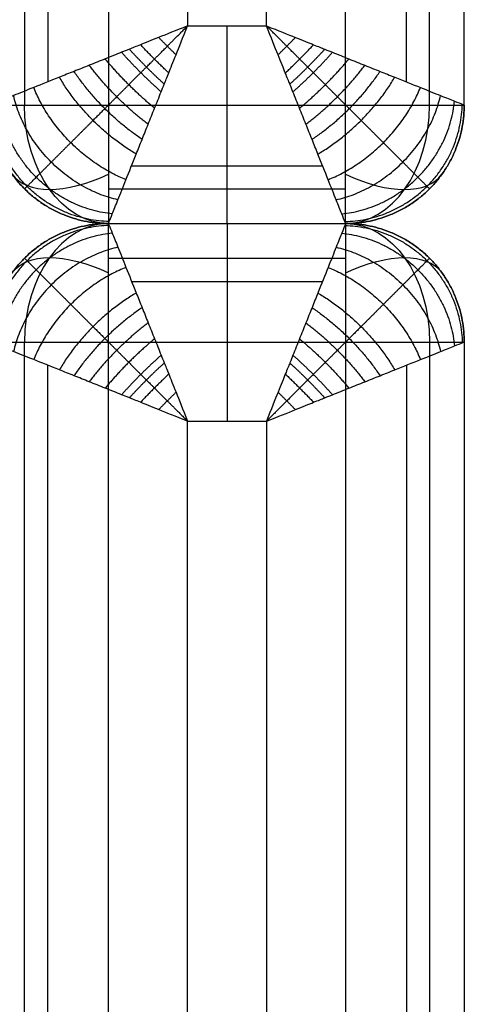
# Model space of a CAD drawing. Header units: millimetres. Extents: x 12777 to 15777, y -24570 to -21570.
# Tile 62 of 82: x 15665 to 15777, y -23268 to -23018. Entities that reach past the tile are written whole.
import ezdxf

# ---------------------------------------------------------------- set-up
doc = ezdxf.new("R2010")
doc.units = ezdxf.units.MM
doc.layers.add('compo8', color=7, linetype='Continuous', true_color=0x000000)

msp = doc.modelspace()

# ---------------------------------------------------------------- linework, layer by layer
at = {"layer": 'compo8'}
for p, q in [((15727.02, -23019.98), (15727.02, -21669.98)), ((15747.02, -23039.98, -750), (15747.02, -21669.98, -750)), ((15687.02, -21739.98, -750), (15687.02, -23039.98, -750)), ((15707.02, -21739.98), (15707.02, -23019.98)), ((15707.02, -23019.98), (15727.02, -23019.98)), ((15687.02, -23039.98, -750), (15747.02, -23039.98, -750)), ((15687.02, -23099.97, -750), (15747.02, -23099.97, -750)), ((15687.02, -24399.97, -750), (15687.02, -23099.97, -750)), ((15747.02, -23099.97, -750), (15747.02, -24469.97, -750)), ((15707.02, -24399.97), (15707.02, -23119.97)), ((15707.02, -23119.97), (15727.02, -23119.97)), ((15727.02, -23119.97), (15727.02, -24469.97))]:
    msp.add_line(p, q, dxfattribs=at)
at = {"layer": 'compo8', "extrusion": (0.707107, 0, -0.707107)}
msp.add_arc((-23039.98, 10583.28, 11601.52), 30, 180, 270, dxfattribs=at)
at = {"layer": 'compo8', "extrusion": (0, -1, 0)}
msp.add_arc((15747.02, -720, 23039.98), 30, 270, 0, dxfattribs=at)
at = {"layer": 'compo8', "extrusion": (0.707107, 0, 0.707107)}
msp.add_arc((-23039.98, -11643.94, 10625.71), 30, 180, 270, dxfattribs=at)
at = {"layer": 'compo8', "extrusion": (0.503912, -0.701531, 0.503912)}
msp.add_arc((-700.63, -14663.17, 23705.33), 30, 179.9968, 250.1049, dxfattribs=at)
at = {"layer": 'compo8', "extrusion": (-0.503912, -0.701531, 0.503912)}
msp.add_arc((26230.98, -5422.18, 7865.35), 30, 289.8951, 0.0032, dxfattribs=at)
at = {"layer": 'compo8', "extrusion": (-0.707107, 1.6626e-06, 0.707107)}
msp.add_arc((23099.94, 10583.32, -11601.56), 30, 180, 270, dxfattribs=at)
at = {"layer": 'compo8', "extrusion": (-0.707107, 1.6626e-06, -0.707107)}
msp.add_arc((23099.94, -11643.98, -10625.75), 30, 180, 270, dxfattribs=at)
at = {"layer": 'compo8', "extrusion": (-0.503913, -0.70153, -0.503912)}
msp.add_arc((26217.27, 4220.54, 8663.25), 30, 179.9968, 250.1049, dxfattribs=at)
at = {"layer": 'compo8', "extrusion": (0.50391, -0.701533, -0.503912)}
msp.add_arc((-686.83, 13461.55, 24503.28), 30, 289.8951, 0.0032, dxfattribs=at)
at = {"layer": 'compo8', "extrusion": (-2.35127e-06, -1, 6.0633e-14)}
msp.add_arc((15747.08, -720, 23099.94), 30, 270, 0, dxfattribs=at)
at = {"layer": 'compo8'}
for points in [[(15762.38, -23034.13, -14.64), (15762.38, -22352.05, -14.64), (15762.38, -21669.98, -14.64)], [(15768.24, -23039.98, -741.21), (15768.24, -22354.98, -741.21), (15768.24, -21669.98, -741.21)], [(15777.02, -23039.98, -720), (15777.02, -22354.98, -720), (15777.02, -21669.98, -720)], [(15777.02, -23039.98, -50), (15777.02, -22354.98, -50), (15777.02, -21669.98, -50)], [(15777.02, -23039.98, -375), (15777.02, -22354.98, -375), (15777.02, -21669.98, -375)], [(15665.81, -21739.98, -741.21), (15665.81, -22389.98, -741.21), (15665.81, -23039.98, -741.21)], [(15671.67, -21739.98, -14.64), (15671.67, -22387.05, -14.64), (15671.67, -23034.13, -14.64)], [(15777.02, -23039.98, -720), (15777.02, -23039.98, -385), (15777.02, -23039.98, -50)], [(15692.88, -23055.34, -14.64), (15717.02, -23055.34, -14.64), (15741.17, -23055.34, -14.64)], [(15665.81, -23061.2, -50), (15665.81, -23061.2, -385), (15665.81, -23061.2, -720)], [(15687.02, -23061.2, -741.21), (15717.02, -23061.2, -741.21), (15747.02, -23061.2, -741.21)], [(15768.24, -23061.2, -720), (15768.24, -23061.2, -385), (15768.24, -23061.2, -50)], [(15687.02, -23069.97, -50), (15687.02, -23069.97, -385), (15687.02, -23069.97, -720)], [(15687.02, -23069.97, -50), (15717.02, -23069.97, -50), (15747.02, -23069.97, -50)], [(15687.02, -23069.97, -720), (15717.02, -23069.97, -720), (15747.02, -23069.97, -720)], [(15687.02, -23069.97, -375), (15717.02, -23069.97, -375), (15747.02, -23069.97, -375)], [(15687.02, -23069.98, -50), (15687.02, -23069.98, -385), (15687.02, -23069.98, -720)], [(15687.02, -23069.98, -50), (15717.02, -23069.98, -50), (15747.02, -23069.98, -50)], [(15687.02, -23069.98, -720), (15717.02, -23069.98, -720), (15747.02, -23069.98, -720)], [(15687.02, -23069.98, -375), (15717.02, -23069.98, -375), (15747.02, -23069.98, -375)], [(15717.02, -23069.97, -50), (15717.02, -23069.97, -385), (15717.02, -23069.97, -720)], [(15717.02, -23069.98, -50), (15717.02, -23069.98, -385), (15717.02, -23069.98, -720)], [(15747.02, -23069.97, -720), (15747.02, -23069.97, -385), (15747.02, -23069.97, -50)], [(15747.02, -23069.98, -720), (15747.02, -23069.98, -385), (15747.02, -23069.98, -50)], [(15665.81, -23078.76, -50), (15665.81, -23078.76, -385), (15665.81, -23078.76, -720)], [(15687.02, -23078.76, -741.21), (15717.02, -23078.76, -741.21), (15747.02, -23078.76, -741.21)], [(15768.24, -23078.76, -720), (15768.24, -23078.76, -385), (15768.24, -23078.76, -50)], [(15692.88, -23084.62, -14.64), (15717.02, -23084.62, -14.64), (15741.17, -23084.62, -14.64)], [(15665.81, -24399.97, -741.21), (15665.81, -23749.97, -741.21), (15665.81, -23099.97, -741.21)], [(15768.24, -23099.97, -741.21), (15768.24, -23784.97, -741.21), (15768.23, -24469.97, -741.21)], [(15777.02, -23099.97, -720), (15777.02, -23784.97, -720), (15777.02, -24469.97, -720)], [(15777.02, -23099.97, -720), (15777.02, -23099.97, -385), (15777.02, -23099.97, -50)], [(15777.02, -23099.97, -50), (15777.02, -23784.97, -50), (15777.02, -24469.97, -50)], [(15777.02, -23099.97, -375), (15777.02, -23784.97, -375), (15777.02, -24469.97, -375)], [(15671.67, -24399.97, -14.64), (15671.67, -23752.9, -14.64), (15671.67, -23105.83, -14.64)], [(15762.38, -23105.83, -14.64), (15762.38, -23787.9, -14.64), (15762.38, -24469.97, -14.64)]]:
    msp.add_open_spline(points, degree=2, dxfattribs=at)
for points, knots in [([(15707.02, -23019.98), (15704.02, -23021.16, -0.01), (15699.27, -23023.06, -0.5), (15694.85, -23024.84, -1.46), (15692.18, -23025.92, -2.24), (15689.56, -23026.97, -3.11), (15686.17, -23028.31, -4.48), (15682.18, -23029.92, -6.53), (15678.3, -23031.48, -8.98), (15673.47, -23033.4, -12.72), (15668.12, -23035.55, -18.14), (15662.96, -23037.61, -25.79), (15659.35, -23039.06, -34.09), (15657.41, -23039.83, -42.26), (15657.02, -23039.98, -47.61), (15657.02, -23039.98, -50)], [-32.905402, -32.905402, -32.905402, -32.905402, -31.848308, -30.791215, -29.734122, -28.677029, -26.240684, -23.804339, -21.417407, -19.030475, -14.489611, -10.27234, -6.409019, -2.873393, 0, 0, 0, 0]), ([(15687.02, -23069.98, -50), (15687.02, -23069.98, -47.61), (15687.18, -23069.6, -42.26), (15687.95, -23067.66, -34.09), (15689.4, -23064.05, -25.79), (15691.46, -23058.89, -18.14), (15693.6, -23053.54, -12.72), (15695.53, -23048.7, -8.98), (15697.08, -23044.83, -6.53), (15698.69, -23040.84, -4.48), (15700.04, -23037.44, -3.11), (15701.08, -23034.83, -2.24), (15702.17, -23032.15, -1.46), (15703.95, -23027.73, -0.5), (15705.84, -23022.98, -0.01), (15707.02, -23019.98)], [0, 0, 0, 0, 2.873393, 6.409019, 10.27234, 14.489611, 19.030475, 21.417407, 23.804339, 26.240684, 28.677029, 29.734122, 30.791215, 31.848308, 32.905402, 32.905402, 32.905402, 32.905402]), ([(15747.02, -23069.98, -50), (15747.02, -23069.98, -47.61), (15746.87, -23069.6, -42.26), (15746.1, -23067.66, -34.09), (15744.65, -23064.05, -25.79), (15742.59, -23058.89, -18.14), (15740.44, -23053.54, -12.72), (15738.52, -23048.7, -8.98), (15736.96, -23044.83, -6.53), (15735.35, -23040.84, -4.48), (15734.01, -23037.44, -3.11), (15732.96, -23034.83, -2.24), (15731.88, -23032.15, -1.46), (15730.1, -23027.73, -0.5), (15728.2, -23022.98, -0.01), (15727.02, -23019.98)], [0, 0, 0, 0, 2.873393, 6.409019, 10.27234, 14.489611, 19.030475, 21.417407, 23.804339, 26.240684, 28.677029, 29.734122, 30.791215, 31.848308, 32.905402, 32.905402, 32.905402, 32.905402]), ([(15727.02, -23019.98), (15730.02, -23021.16, -0.01), (15734.77, -23023.06, -0.5), (15739.19, -23024.84, -1.46), (15741.87, -23025.92, -2.24), (15744.48, -23026.97, -3.11), (15747.88, -23028.31, -4.48), (15751.87, -23029.92, -6.53), (15755.74, -23031.48, -8.98), (15760.58, -23033.4, -12.72), (15765.93, -23035.55, -18.14), (15771.09, -23037.61, -25.79), (15774.7, -23039.06, -34.09), (15776.64, -23039.83, -42.26), (15777.02, -23039.98, -47.61), (15777.02, -23039.98, -50)], [-32.905402, -32.905402, -32.905402, -32.905402, -31.848308, -30.791215, -29.734122, -28.677029, -26.240684, -23.804339, -21.417407, -19.030475, -14.489611, -10.27234, -6.409019, -2.873393, 0, 0, 0, 0]), ([(15687.02, -23069.97, -50), (15687.02, -23069.97, -47.61), (15687.18, -23070.36, -42.26), (15687.95, -23072.3, -34.09), (15689.4, -23075.9, -25.79), (15691.46, -23081.07, -18.14), (15693.6, -23086.42, -12.72), (15695.53, -23091.25, -8.98), (15697.08, -23095.13, -6.53), (15698.69, -23099.12, -4.48), (15700.04, -23102.51, -3.11), (15701.08, -23105.13, -2.24), (15702.17, -23107.8, -1.46), (15703.95, -23112.22, -0.5), (15705.84, -23116.97, -0.01), (15707.02, -23119.97)], [0, 0, 0, 0, 2.873393, 6.409019, 10.27234, 14.489611, 19.030475, 21.417407, 23.804339, 26.240684, 28.677029, 29.734122, 30.791215, 31.848308, 32.905402, 32.905402, 32.905402, 32.905402]), ([(15747.02, -23069.97, -50), (15747.02, -23069.97, -47.61), (15746.87, -23070.36, -42.26), (15746.1, -23072.3, -34.09), (15744.65, -23075.9, -25.79), (15742.59, -23081.07, -18.14), (15740.44, -23086.42, -12.72), (15738.52, -23091.25, -8.98), (15736.96, -23095.13, -6.53), (15735.35, -23099.12, -4.48), (15734.01, -23102.51, -3.11), (15732.96, -23105.13, -2.24), (15731.88, -23107.8, -1.46), (15730.1, -23112.22, -0.5), (15728.2, -23116.97, -0.01), (15727.02, -23119.97)], [0, 0, 0, 0, 2.873393, 6.409019, 10.27234, 14.489611, 19.030475, 21.417407, 23.804339, 26.240684, 28.677029, 29.734122, 30.791215, 31.848308, 32.905402, 32.905402, 32.905402, 32.905402]), ([(15707.02, -23119.97), (15704.02, -23118.79, -0.01), (15699.27, -23116.9, -0.5), (15694.85, -23115.11, -1.46), (15692.18, -23114.03, -2.24), (15689.56, -23112.99, -3.11), (15686.17, -23111.64, -4.48), (15682.18, -23110.03, -6.53), (15678.3, -23108.48, -8.98), (15673.47, -23106.55, -12.72), (15668.12, -23104.41, -18.14), (15662.96, -23102.35, -25.79), (15659.35, -23100.9, -34.09), (15657.41, -23100.13, -42.26), (15657.02, -23099.97, -47.61), (15657.02, -23099.97, -50)], [-32.905402, -32.905402, -32.905402, -32.905402, -31.848308, -30.791215, -29.734122, -28.677029, -26.240684, -23.804339, -21.417407, -19.030475, -14.489611, -10.27234, -6.409019, -2.873393, 0, 0, 0, 0]), ([(15727.02, -23119.97), (15730.02, -23118.79, -0.01), (15734.77, -23116.9, -0.5), (15739.19, -23115.11, -1.46), (15741.87, -23114.03, -2.24), (15744.48, -23112.99, -3.11), (15747.88, -23111.64, -4.48), (15751.87, -23110.03, -6.53), (15755.74, -23108.48, -8.98), (15760.58, -23106.55, -12.72), (15765.93, -23104.41, -18.14), (15771.09, -23102.35, -25.79), (15774.7, -23100.9, -34.09), (15776.64, -23100.13, -42.26), (15777.02, -23099.97, -47.61), (15777.02, -23099.97, -50)], [-32.905402, -32.905402, -32.905402, -32.905402, -31.848308, -30.791215, -29.734122, -28.677029, -26.240684, -23.804339, -21.417407, -19.030475, -14.489611, -10.27234, -6.409019, -2.873393, 0, 0, 0, 0])]:
    msp.add_open_spline(points, degree=3, knots=knots, dxfattribs=at)
for points in [[(15665.81, -23061.2, -50), (15665.81, -23061.2, -47.01), (15666.29, -23060.71, -40.37), (15668.61, -23058.4, -30.68), (15672.54, -23054.47, -21.75), (15677.53, -23049.48, -14.41), (15682.19, -23044.82, -9.71), (15686.11, -23040.9, -6.68), (15689.13, -23037.88, -4.77), (15692.15, -23034.86, -3.23), (15694.63, -23032.37, -2.22), (15696.53, -23030.48, -1.59), (15698.45, -23028.56, -1.07), (15701.6, -23025.41, -0.44), (15704.94, -23022.07, -0.07), (15707.02, -23019.98)], [(15768.24, -23061.2, -50), (15768.24, -23061.2, -47.01), (15767.75, -23060.71, -40.37), (15765.43, -23058.4, -30.68), (15761.51, -23054.47, -21.75), (15756.52, -23049.48, -14.41), (15751.86, -23044.82, -9.71), (15747.94, -23040.9, -6.68), (15744.92, -23037.88, -4.77), (15741.89, -23034.86, -3.23), (15739.41, -23032.37, -2.22), (15737.52, -23030.48, -1.59), (15735.6, -23028.56, -1.07), (15732.45, -23025.41, -0.44), (15729.11, -23022.07, -0.07), (15727.02, -23019.98)], [(15665.81, -23078.76, -50), (15665.81, -23078.76, -47.01), (15666.29, -23079.24, -40.37), (15668.61, -23081.56, -30.68), (15672.54, -23085.49, -21.75), (15677.53, -23090.48, -14.41), (15682.19, -23095.14, -9.71), (15686.11, -23099.06, -6.68), (15689.13, -23102.08, -4.77), (15692.15, -23105.1, -3.23), (15694.63, -23107.58, -2.22), (15696.53, -23109.48, -1.59), (15698.45, -23111.4, -1.07), (15701.6, -23114.55, -0.44), (15704.94, -23117.89, -0.07), (15707.02, -23119.97)], [(15768.24, -23078.76, -50), (15768.24, -23078.76, -47.01), (15767.75, -23079.24, -40.37), (15765.43, -23081.56, -30.68), (15761.51, -23085.49, -21.75), (15756.52, -23090.48, -14.41), (15751.86, -23095.14, -9.71), (15747.94, -23099.06, -6.68), (15744.92, -23102.08, -4.77), (15741.89, -23105.1, -3.23), (15739.41, -23107.58, -2.22), (15737.52, -23109.48, -1.59), (15735.59, -23111.4, -1.07), (15732.45, -23114.55, -0.44), (15729.11, -23117.89, -0.07), (15727.02, -23119.97)]]:
    msp.add_rational_spline(points, [0.853553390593, 0.853551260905, 0.856311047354, 0.869556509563, 0.891702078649, 0.918492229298, 0.940825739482, 0.957180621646, 0.968430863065, 0.978144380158, 0.984686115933, 0.988906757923, 0.991508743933, 0.993769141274, 0.995046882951, 0.995628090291], degree=3, knots=[0, 0, 0, 0, 2.873393, 6.409019, 10.27234, 14.489611, 19.030475, 21.417407, 23.804339, 26.240684, 28.677029, 29.734122, 30.791215, 31.848308, 32.905402, 32.905402, 32.905402, 32.905402], dxfattribs=at)
for points, weights in [([(15717.02, -23069.98, -50), (15717.02, -23069.98), (15717.02, -23019.98)], [1, 0.707106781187, 1]), ([(15702.28, -23031.86, -1.43), (15698.6, -23028.41, -0.66), (15695.14, -23024.73, -1.43)], [1, 0.982903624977, 1]), ([(15704.13, -23027.28, -0.54), (15701.9, -23025.11, -0.37), (15699.72, -23022.88, -0.54)], [1, 0.987423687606, 1]), ([(15729.92, -23027.28, -0.54), (15732.15, -23025.11, -0.37), (15734.32, -23022.88, -0.54)], [1, 0.987423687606, 1]), ([(15731.76, -23031.86, -1.43), (15735.44, -23028.41, -0.66), (15738.9, -23024.73, -1.43)], [1, 0.982903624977, 1]), ([(15700.36, -23036.65, -2.86), (15695.06, -23031.95, -1.2), (15690.36, -23026.65, -2.86)], [1, 0.971818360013, 1]), ([(15701.14, -23034.69, -2.21), (15696.53, -23030.48, -0.93), (15692.32, -23025.87, -2.21)], [1, 0.977700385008, 1]), ([(15732.91, -23034.69, -2.21), (15737.52, -23030.48, -0.93), (15741.73, -23025.87, -2.21)], [1, 0.977700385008, 1]), ([(15733.69, -23036.65, -2.86), (15738.99, -23031.95, -1.2), (15743.69, -23026.65, -2.86)], [1, 0.971818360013, 1]), ([(15697.08, -23044.84, -6.62), (15688.57, -23038.43, -2.95), (15682.17, -23029.93, -6.62)], [1, 0.936182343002, 1]), ([(15698.7, -23040.81, -4.54), (15691.87, -23035.14, -1.95), (15686.2, -23028.31, -4.54)], [1, 0.955716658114, 1]), ([(15735.35, -23040.81, -4.54), (15742.18, -23035.14, -1.95), (15747.85, -23028.31, -4.54)], [1, 0.955716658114, 1]), ([(15736.97, -23044.84, -6.62), (15745.47, -23038.43, -2.95), (15751.88, -23029.93, -6.62)], [1, 0.936182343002, 1]), ([(15695.54, -23048.68, -9.06), (15685.23, -23041.78, -4.21), (15678.33, -23031.47, -9.06)], [1, 0.913894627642, 1]), ([(15738.51, -23048.68, -9.06), (15748.82, -23041.78, -4.21), (15755.72, -23031.47, -9.06)], [1, 0.913894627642, 1]), ([(15694.06, -23052.39, -11.92), (15681.76, -23045.25, -5.85), (15674.62, -23032.95, -11.92)], [1, 0.888807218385, 1]), ([(15739.99, -23052.39, -11.92), (15752.29, -23045.25, -5.85), (15759.43, -23032.95, -11.92)], [1, 0.888807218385, 1]), ([(15691.47, -23058.88, -18.58), (15674.74, -23052.27, -10.4), (15668.13, -23035.54, -18.58)], [1, 0.835128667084, 1]), ([(15742.58, -23058.88, -18.58), (15759.31, -23052.27, -10.4), (15765.92, -23035.54, -18.58)], [1, 0.835128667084, 1]), ([(15687.02, -23069.98, -720), (15657.02, -23069.98, -720), (15657.02, -23039.98, -720)], [1, 0.707106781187, 1]), ([(15657.02, -23039.98, -720), (15657.02, -23039.98, -750), (15687.02, -23039.98, -750)], [1, 0.707106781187, 1]), ([(15657.02, -23039.98, -50), (15657.02, -23069.98, -50), (15687.02, -23069.98, -50)], [1, 0.707106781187, 1]), ([(15687.02, -23069.98, -385), (15657.02, -23069.98, -385), (15657.02, -23039.98, -385)], [1, 0.707106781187, 1]), ([(15687.23, -23069.47, -42.86), (15658.13, -23068.88, -38.75), (15657.54, -23039.78, -42.86)], [1, 0.714264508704, 1]), ([(15688.01, -23067.52, -34.49), (15661.99, -23065.01, -26.81), (15659.49, -23039, -34.49)], [1, 0.740352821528, 1]), ([(15689.42, -23063.98, -26.25), (15667.89, -23059.12, -17.24), (15663.03, -23037.58, -26.25)], [1, 0.782853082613, 1]), ([(15687.02, -23039.98, -750), (15687.02, -23069.98, -750), (15687.02, -23069.98, -720)], [1, 0.707106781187, 1]), ([(15717.02, -23069.98, -720), (15717.02, -23069.98, -750), (15717.02, -23039.98, -750)], [1, 0.707106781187, 1]), ([(15744.62, -23063.98, -26.25), (15766.16, -23059.12, -17.24), (15771.02, -23037.58, -26.25)], [1, 0.782853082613, 1]), ([(15746.04, -23067.52, -34.49), (15772.05, -23065.01, -26.81), (15774.56, -23039, -34.49)], [1, 0.740352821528, 1]), ([(15746.82, -23069.47, -42.86), (15775.92, -23068.88, -38.75), (15776.51, -23039.78, -42.86)], [1, 0.714264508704, 1]), ([(15777.02, -23039.98, -720), (15777.02, -23069.98, -720), (15747.02, -23069.98, -720)], [1, 0.707106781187, 1]), ([(15747.02, -23069.98, -720), (15747.02, -23069.98, -750), (15747.02, -23039.98, -750)], [1, 0.707106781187, 1]), ([(15777.02, -23039.98, -50), (15777.02, -23069.98, -50), (15747.02, -23069.98, -50)], [1, 0.707106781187, 1]), ([(15747.02, -23069.98, -385), (15777.02, -23069.98, -385), (15777.02, -23039.98, -385)], [1, 0.707106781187, 1]), ([(15687.02, -23069.97, -720), (15657.02, -23069.97, -720), (15657.02, -23099.97, -720)], [1, 0.707106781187, 1]), ([(15657.02, -23099.97, -50), (15657.02, -23069.97, -50), (15687.02, -23069.97, -50)], [1, 0.707106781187, 1]), ([(15687.02, -23069.97, -385), (15657.02, -23069.97, -385), (15657.02, -23099.97, -385)], [1, 0.707106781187, 1]), ([(15687.23, -23070.48, -42.86), (15658.13, -23071.08, -38.75), (15657.54, -23100.18, -42.86)], [1, 0.714264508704, 1]), ([(15687.02, -23099.97, -750), (15687.02, -23069.97, -750), (15687.02, -23069.97, -720)], [1, 0.707106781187, 1]), ([(15717.02, -23069.97, -50), (15717.02, -23069.97), (15717.02, -23119.97)], [1, 0.707106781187, 1]), ([(15717.02, -23069.97, -720), (15717.02, -23069.97, -750), (15717.02, -23099.97, -750)], [1, 0.707106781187, 1]), ([(15746.82, -23070.48, -42.86), (15775.92, -23071.08, -38.75), (15776.51, -23100.18, -42.86)], [1, 0.714264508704, 1]), ([(15777.02, -23099.97, -720), (15777.02, -23069.97, -720), (15747.02, -23069.97, -720)], [1, 0.707106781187, 1]), ([(15747.02, -23069.97, -720), (15747.02, -23069.97, -750), (15747.02, -23099.97, -750)], [1, 0.707106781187, 1]), ([(15777.02, -23099.97, -50), (15777.02, -23069.97, -50), (15747.02, -23069.97, -50)], [1, 0.707106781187, 1]), ([(15747.02, -23069.97, -385), (15777.02, -23069.97, -385), (15777.02, -23099.97, -385)], [1, 0.707106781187, 1]), ([(15688.01, -23072.44, -34.49), (15661.99, -23074.94, -26.81), (15659.49, -23100.96, -34.49)], [1, 0.740352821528, 1]), ([(15746.04, -23072.44, -34.49), (15772.05, -23074.94, -26.81), (15774.56, -23100.96, -34.49)], [1, 0.740352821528, 1]), ([(15689.42, -23075.98, -26.25), (15667.89, -23080.84, -17.24), (15663.03, -23102.37, -26.25)], [1, 0.782853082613, 1]), ([(15744.62, -23075.98, -26.25), (15766.16, -23080.84, -17.24), (15771.02, -23102.37, -26.25)], [1, 0.782853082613, 1]), ([(15691.47, -23081.08, -18.58), (15674.74, -23087.68, -10.4), (15668.13, -23104.41, -18.58)], [1, 0.835128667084, 1]), ([(15742.58, -23081.08, -18.58), (15759.31, -23087.68, -10.4), (15765.92, -23104.42, -18.58)], [1, 0.835128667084, 1]), ([(15694.06, -23087.57, -11.92), (15681.76, -23094.7, -5.85), (15674.62, -23107.01, -11.92)], [1, 0.888807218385, 1]), ([(15739.99, -23087.57, -11.92), (15752.29, -23094.7, -5.85), (15759.43, -23107.01, -11.92)], [1, 0.888807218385, 1]), ([(15695.54, -23091.28, -9.06), (15685.23, -23098.18, -4.21), (15678.33, -23108.49, -9.06)], [1, 0.913894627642, 1]), ([(15738.51, -23091.28, -9.06), (15748.82, -23098.18, -4.21), (15755.72, -23108.49, -9.06)], [1, 0.913894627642, 1]), ([(15697.08, -23095.12, -6.62), (15688.57, -23101.52, -2.95), (15682.17, -23110.03, -6.62)], [1, 0.936182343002, 1]), ([(15736.97, -23095.12, -6.62), (15745.47, -23101.52, -2.95), (15751.88, -23110.03, -6.62)], [1, 0.936182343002, 1]), ([(15698.7, -23099.15, -4.54), (15691.87, -23104.81, -1.95), (15686.2, -23111.65, -4.54)], [1, 0.955716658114, 1]), ([(15735.35, -23099.15, -4.54), (15742.18, -23104.81, -1.95), (15747.85, -23111.65, -4.54)], [1, 0.955716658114, 1]), ([(15657.02, -23099.97, -720), (15657.02, -23099.97, -750), (15687.02, -23099.97, -750)], [1, 0.707106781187, 1]), ([(15700.36, -23103.31, -2.86), (15695.06, -23108.01, -1.2), (15690.36, -23113.31, -2.86)], [1, 0.971818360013, 1]), ([(15733.69, -23103.31, -2.86), (15738.99, -23108.01, -1.2), (15743.69, -23113.31, -2.86)], [1, 0.971818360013, 1]), ([(15701.14, -23105.27, -2.21), (15696.53, -23109.48, -0.93), (15692.32, -23114.09, -2.21)], [1, 0.977700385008, 1]), ([(15732.91, -23105.27, -2.21), (15737.52, -23109.48, -0.93), (15741.73, -23114.09, -2.21)], [1, 0.977700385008, 1]), ([(15702.28, -23108.09, -1.43), (15698.6, -23111.55, -0.66), (15695.14, -23115.23, -1.43)], [1, 0.982903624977, 1]), ([(15731.76, -23108.09, -1.43), (15735.44, -23111.55, -0.66), (15738.9, -23115.23, -1.43)], [1, 0.982903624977, 1]), ([(15704.13, -23112.67, -0.54), (15701.9, -23114.85, -0.37), (15699.72, -23117.08, -0.54)], [1, 0.987423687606, 1]), ([(15729.92, -23112.67, -0.54), (15732.15, -23114.85, -0.37), (15734.32, -23117.08, -0.54)], [1, 0.987423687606, 1])]:
    msp.add_rational_spline(points, weights, degree=2, dxfattribs=at)

doc.saveas('drawing.dxf')
